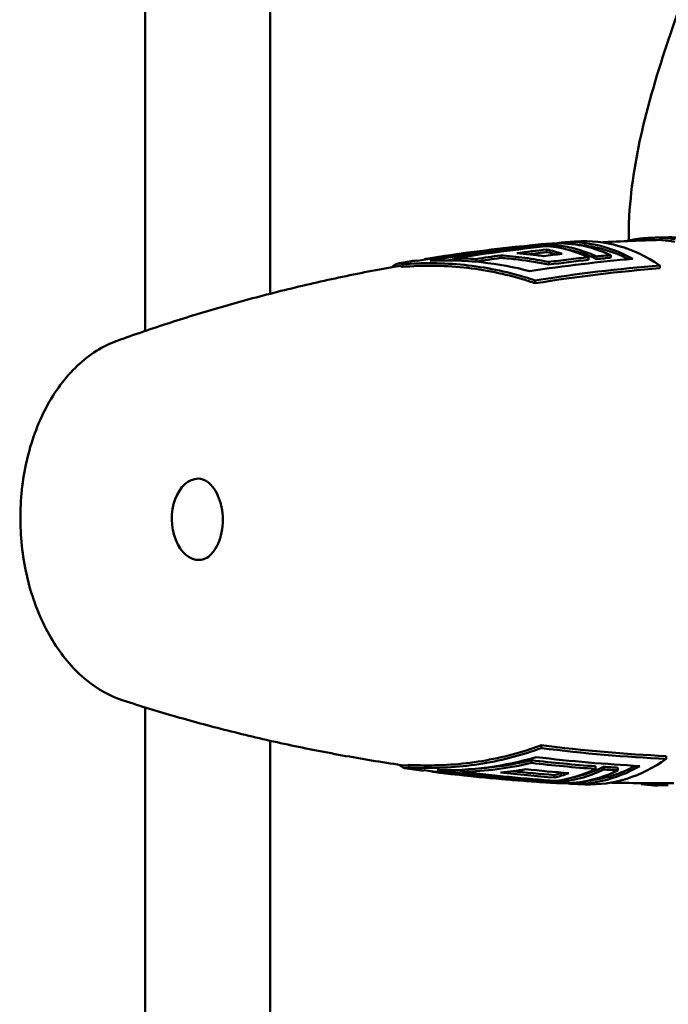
# Model space of a CAD drawing. Header units: millimetres. Extents: x 0 to 4686, y -120 to 1682.
# Tile 67 of 256: x 384 to 410, y 1076 to 1116. Entities that reach past the tile are written whole.
import ezdxf

# ---------------------------------------------------------------- set-up
doc = ezdxf.new("R2010")
doc.units = ezdxf.units.MM
doc.header["$LTSCALE"] = 2
doc.layers.add('Sichtbar (ISO)', color=7, linetype='Continuous', lineweight=50)

msp = doc.modelspace()

# ---------------------------------------------------------------- linework, layer by layer
at = {"layer": 'Sichtbar (ISO)'}
for p, q in [((388.9212, 1145.7721), (388.9212, 1103.1209)), ((393.9212, 1104.6112), (393.9212, 1145.7721)), ((409.2532, 1111.6161), (409.2532, 1111.6161)), ((409.5709, 1106.7461), (409.5716, 1106.8461)), ((403.9393, 1106.5022), (403.9394, 1106.4995)), ((404.9745, 1106.3751), (404.9758, 1106.2737)), ((405.0719, 1106.5683), (405.0726, 1106.5116)), ((400.1994, 1106.0112), (400.1996, 1105.9919)), ((401.2676, 1106.0206), (401.2687, 1105.9406)), ((402.1496, 1105.9969), (402.1509, 1105.8952)), ((403.1235, 1106.1414), (403.1248, 1106.0399)), ((405.0503, 1105.8794), (405.0517, 1105.7741)), ((406.6426, 1106.0689), (406.6439, 1105.9639)), ((406.9624, 1106.102), (406.9638, 1105.997)), ((407.5299, 1106.1566), (407.5312, 1106.0517)), ((399.2166, 1105.7848), (399.2179, 1105.684)), ((409.493, 1105.7385), (409.4944, 1105.6282)), ((404.5121, 1105.1392), (404.5135, 1105.0273)), ((388.9212, 1088.0837), (388.9212, 1077.9221)), ((393.9212, 1077.9221), (393.9212, 1086.7512)), ((404.7564, 1086.4598), (404.755, 1086.5716)), ((399.4795, 1085.6872), (399.4782, 1085.7879)), ((404.3621, 1085.8631), (404.3607, 1085.9687)), ((409.7508, 1086.0275), (409.7494, 1086.1378)), ((400.4774, 1085.5024), (400.4772, 1085.5171)), ((401.5994, 1085.5127), (401.5983, 1085.592)), ((406.926, 1085.6242), (406.9246, 1085.7293)), ((407.2466, 1085.6018), (407.2452, 1085.7069)), ((407.8152, 1085.5662), (407.8138, 1085.6712)), ((405.2731, 1085.278), (405.2718, 1085.3794)), ((405.3648, 1085.0967), (405.3641, 1085.1489)), ((408.7452, 1085.0574), (408.7425, 1085.0196)), ((409.2729, 1085.0559), (409.271, 1084.9632))]:
    msp.add_line(p, q, dxfattribs=at)
for centre, major_axis, ratio, start_param, end_param in [((405.5332, 1095.8395), (-0.1806, 10.7852), 0.6653497, 5.9761499, 6.3307514), ((406.0296, 1095.8478), (-0.1811, 10.8188), 0.6653497, 5.9203701, 6.3626944), ((406.5976, 1095.8574), (-0.1817, 10.8526), 0.6653497, 5.8455808, 6.3198904), ((411.6275, 1023.5235), (-1.8265, 83.3411), 0.8671478, 6.280779, 6.2873457), ((409.4944, 1095.9053), (-0.3112, 10.8454), 0.6647746, 6.1567888, 6.2294488), ((410.23, 1026.2485), (1.2044, 80.598), 0.8728729, 0.0146131, 0.0264762), ((409.4945, 1095.9053), (-0.3141, 10.9453), 0.6647746, 6.1567887, 6.2294491), ((412.1218, 989.7226), (-0.9926, 117.1299), 0.7465206, 0.0697863, 0.1130941), ((412.6173, 990.6782), (-1.0004, 116.0959), 0.7465257, 0.076751, 0.0906171), ((404.9652, 1095.83), (-0.1798, 10.7421), 0.6653497, 0.0307619, 0.0794042), ((412.6063, 990.7479), (-0.9824, 115.9251), 0.7465206, 0.0769298, 0.0852394), ((404.0769, 1095.8152), (-0.1786, 10.6648), 0.6653497, 6.0440421, 6.1312356), ((404.0769, 1095.8152), (-0.1769, 10.5646), 0.6653497, 6.0758533, 6.1298359), ((404.6449, 1095.8247), (-0.1794, 10.7156), 0.6653497, 5.9741312, 6.2033899), ((404.9652, 1095.83), (-0.1798, 10.7421), 0.6653497, 5.9749027, 6.2430995), ((404.9652, 1095.83), (-0.1782, 10.6419), 0.6653497, 5.9719611, 6.1517486), ((406.0296, 1095.8478), (-0.1795, 10.7187), 0.6653497, 5.942478, 6.2285231), ((401.3776, 1091.7898), (-0.4085, 14.2256), 0.9666192, 6.1973356, 6.2614779), ((412.5754, 990.8182), (-0.93, 115.9555), 0.7464992, 0.0986622, 0.1099876), ((413.1847, 992.6505), (-0.9763, 113.9572), 0.7465239, 0.0779805, 0.0866754), ((413.6495, 994.5515), (-0.9495, 111.8638), 0.7465209, 0.061973, 0.0687876), ((391.0719, 1095.5974), (0.0272, -1.6248), 0.6653497, 3.1360925, 6.2831853), ((406.5976, 1095.8574), (0.1817, -10.8526), 0.6653497, 6.2464802, 6.7097895), ((400.3031, 1099.7321), (0.1941, -14.2301), 0.1437171, 6.2154958, 6.2734924), ((408.2846, 1202.1129), (0.9926, -117.1299), 0.7465205, 6.1824331, 6.2234714), ((409.8763, 1201.0806), (0.9859, -115.9968), 0.7465197, 6.1937581, 6.2186203), ((409.877, 1201.0373), (0.9818, -115.8524), 0.7465206, 6.1991096, 6.2185645), ((410.4685, 1199.1317), (0.9726, -113.8772), 0.7465185, 6.1971816, 6.2174377), ((404.0769, 1095.8152), (0.1769, -10.5646), 0.6653497, 0.1456032, 0.1945944), ((404.0769, 1095.8152), (0.1786, -10.6648), 0.6653497, 0.1441722, 0.2278538), ((404.6449, 1095.8247), (0.1794, -10.7156), 0.6653497, 0.0739422, 0.3004014), ((404.9652, 1095.83), (0.1798, -10.7421), 0.6653497, 0.0307619, 0.2996235), ((405.5332, 1095.8395), (0.1806, -10.7852), 0.6653497, 6.2356193, 6.5815513), ((406.0296, 1095.8478), (0.1811, -10.8188), 0.6653497, 6.2036763, 6.6368752), ((404.9652, 1095.83), (0.1782, -10.6419), 0.6653497, 0.1314367, 0.3025893), ((406.0296, 1095.8478), (0.1795, -10.7187), 0.6653497, 0.0546622, 0.3309908), ((411.0124, 1197.2407), (0.9487, -111.7773), 0.7465202, 6.2266744, 6.2334943), ((404.9652, 1095.83), (0.1798, -10.7421), 0.6653497, 6.214502, 6.2430995), ((409.4945, 1095.9064), (0.0523, -10.9497), 0.6658714, 6.1726963, 6.2453567), ((409.4838, 1165.5865), (-1.1082, -80.6255), 0.5843743, 0.0190034, 0.0308626)]:
    msp.add_ellipse(centre, major_axis=major_axis, ratio=ratio, start_param=start_param, end_param=end_param, dxfattribs=at)
for points, knots in [([(408.2692, 1107.7173), (408.3461, 1108.992), (408.5587, 1110.2055), (409.1606, 1112.7059), (409.5721, 1113.9841), (411.0431, 1118.3218), (412.153, 1121.2867), (414.7755, 1128.7704), (416.3113, 1133.2588), (419.0402, 1141.078), (420.2725, 1144.3252), (422.018, 1149.6184), (422.5716, 1151.6245), (423.2308, 1155.6611), (423.2747, 1157.6288), (423.3418, 1160.2543), (423.3554, 1160.9507), (423.367, 1161.6471)], [0, 0, 0, 0, 0.4039528, 0.4039528, 0.894161, 0.894161, 2.1092491, 2.1092491, 3.8818108, 3.8818108, 5.188117, 5.188117, 5.8668682, 5.8668682, 6.4461826, 6.4461826, 6.6552018, 6.6552018, 6.6552018, 6.6552018]), ([(408.2563, 1106.7352), (408.255, 1106.7763), (408.254, 1106.817), (408.2475, 1107.1448), (408.2519, 1107.4317), (408.2691, 1107.7173)], [-0.205386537, -0.205386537, -0.205386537, -0.205386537, -0.193352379, -0.193352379, -0.107733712, -0.107733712, -0.107733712, -0.107733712]), ([(406.151, 1106.6982), (406.1105, 1106.6952), (406.0699, 1106.6923), (405.9887, 1106.6863), (405.9482, 1106.6833), (405.867, 1106.6771), (405.8265, 1106.6741), (405.7454, 1106.6678), (405.7049, 1106.6646), (405.6238, 1106.6582), (405.5833, 1106.655), (405.5428, 1106.6517)], [4.7545942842, 4.7545942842, 4.7545942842, 4.7545942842, 4.7557529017, 4.7557529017, 4.7569115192, 4.7569115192, 4.7580701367, 4.7580701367, 4.7592287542, 4.7592287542, 4.7603873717, 4.7603873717, 4.7603873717, 4.7603873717]), ([(409.571, 1106.7608), (409.2793, 1106.754), (408.9877, 1106.7454), (408.2718, 1106.7199), (407.8476, 1106.7009), (407.3383, 1106.6734), (407.2526, 1106.6687), (407.167, 1106.6638)], [4.722186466, 4.722186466, 4.722186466, 4.722186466, 4.730477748, 4.730477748, 4.74255168, 4.74255168, 4.744994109, 4.744994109, 4.744994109, 4.744994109]), ([(409.5003, 1106.8573), (409.4729, 1106.8565), (409.4458, 1106.8558), (409.4195, 1106.855), (409.4094, 1106.8547), (409.3994, 1106.8544), (409.3895, 1106.8541), (409.3709, 1106.8535), (409.3526, 1106.8529), (409.3346, 1106.8523), (409.3182, 1106.8517), (409.302, 1106.8512), (409.2858, 1106.8506), (409.2723, 1106.8501), (409.2589, 1106.8496), (409.2455, 1106.8491), (409.2254, 1106.8483), (409.2055, 1106.8475), (409.1858, 1106.8466), (409.1749, 1106.8461), (409.164, 1106.8456), (409.1532, 1106.8451), (409.1315, 1106.8441), (409.11, 1106.843), (409.0887, 1106.8419), (409.0799, 1106.8414), (409.0712, 1106.841), (409.0626, 1106.8405), (409.0394, 1106.8391), (409.0162, 1106.8377), (408.9928, 1106.8362), (408.9872, 1106.8358), (408.9815, 1106.8355), (408.9759, 1106.8351), (408.9492, 1106.8333), (408.9222, 1106.8312), (408.8945, 1106.829), (408.8691, 1106.8269), (408.8431, 1106.8247), (408.8165, 1106.8221), (408.8081, 1106.8213), (408.7995, 1106.8205), (408.7909, 1106.8196), (408.7747, 1106.818), (408.7584, 1106.8163), (408.7418, 1106.8145), (408.7221, 1106.8123), (408.7022, 1106.81), (408.6821, 1106.8076), (408.6779, 1106.807), (408.6738, 1106.8065), (408.6696, 1106.806), (408.6466, 1106.8031), (408.6234, 1106.8001), (408.5999, 1106.7968), (408.5895, 1106.7953), (408.5791, 1106.7938), (408.5686, 1106.7923), (408.5565, 1106.7905), (408.5444, 1106.7887), (408.5321, 1106.7868), (408.5102, 1106.7834), (408.4879, 1106.7798), (408.4652, 1106.7759), (408.4597, 1106.775), (408.4542, 1106.774), (408.4487, 1106.7731), (408.4319, 1106.7701), (408.415, 1106.7671), (408.3977, 1106.7639), (408.3751, 1106.7597), (408.3521, 1106.7552), (408.3286, 1106.7504), (408.3258, 1106.7499), (408.323, 1106.7493), (408.3202, 1106.7487), (408.2994, 1106.7445), (408.2783, 1106.74), (408.2566, 1106.7352), (408.232, 1106.7298), (408.2068, 1106.7241), (408.1812, 1106.718)], [0, 0, 0, 0, 0.0602444, 0.0602444, 0.0602444, 0.0833333, 0.0833333, 0.0833333, 0.126901, 0.126901, 0.126901, 0.1666667, 0.1666667, 0.1666667, 0.2000405, 0.2000405, 0.2000405, 0.25, 0.25, 0.25, 0.2776772, 0.2776772, 0.2776772, 0.3333333, 0.3333333, 0.3333333, 0.3560485, 0.3560485, 0.3560485, 0.4166667, 0.4166667, 0.4166667, 0.4312624, 0.4312624, 0.4312624, 0.5, 0.5, 0.5, 0.5631431, 0.5631431, 0.5631431, 0.5833333, 0.5833333, 0.5833333, 0.6214314, 0.6214314, 0.6214314, 0.6666667, 0.6666667, 0.6666667, 0.6760681, 0.6760681, 0.6760681, 0.7274254, 0.7274254, 0.7274254, 0.75, 0.75, 0.75, 0.7758611, 0.7758611, 0.7758611, 0.8221637, 0.8221637, 0.8221637, 0.8333333, 0.8333333, 0.8333333, 0.867156, 0.867156, 0.867156, 0.9114367, 0.9114367, 0.9114367, 0.9166667, 0.9166667, 0.9166667, 0.9556152, 0.9556152, 0.9556152, 1, 1, 1, 1]), ([(404.5656, 1106.5634), (404.3052, 1106.5381), (404.044, 1106.5112), (402.4673, 1106.339), (401.1365, 1106.1531), (399.8032, 1105.9253)], [-13.53394027, -13.53394027, -13.53394027, -13.53394027, -13.43540674, -13.43540674, -12.94046322, -12.94046322, -12.94046322, -12.94046322]), ([(400.1994, 1106.0112), (400.8212, 1106.111), (401.4439, 1106.2018), (402.6906, 1106.3655), (403.3147, 1106.4384), (403.9393, 1106.5022)], [-0.50366812, -0.50366812, -0.50366812, -0.50366812, -0.25183505, -0.25183505, -0.00000099, -0.00000099, -0.00000099, -0.00000099]), ([(400.3095, 1105.9303), (401.6409, 1106.1577), (402.9698, 1106.3434), (404.5465, 1106.5157), (404.8096, 1106.5428), (405.0719, 1106.5683)], [-6.0124692, -6.0124692, -6.0124692, -6.0124692, -5.51822151, -5.51822151, -5.41896769, -5.41896769, -5.41896769, -5.41896769]), ([(405.0116, 1106.6068), (404.9711, 1106.6032), (404.9306, 1106.5996), (404.8495, 1106.5923), (404.809, 1106.5886), (404.728, 1106.5812), (404.6875, 1106.5774), (404.6066, 1106.5698), (404.5661, 1106.566), (404.4852, 1106.5583), (404.4447, 1106.5544), (404.4043, 1106.5504)], [4.7654551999, 4.7654551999, 4.7654551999, 4.7654551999, 4.7666165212, 4.7666165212, 4.7677778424, 4.7677778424, 4.7689391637, 4.7689391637, 4.770100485, 4.770100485, 4.7712618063, 4.7712618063, 4.7712618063, 4.7712618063]), ([(399.6901, 1105.9299), (399.6458, 1105.9226), (399.6016, 1105.9151), (399.5131, 1105.9002), (399.4689, 1105.8928), (399.3805, 1105.8777), (399.3364, 1105.8701), (399.2481, 1105.8549), (399.204, 1105.8472), (399.1158, 1105.8319), (399.0718, 1105.8241), (399.0277, 1105.8164)], [4.8169284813, 4.8169284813, 4.8169284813, 4.8169284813, 4.8182337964, 4.8182337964, 4.8195391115, 4.8195391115, 4.8208444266, 4.8208444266, 4.8221497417, 4.8221497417, 4.8234550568, 4.8234550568, 4.8234550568, 4.8234550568]), ([(399.2166, 1105.7848), (399.9891, 1105.8494), (400.8395, 1105.8475), (402.5235, 1105.6721), (403.3571, 1105.4982), (404.2365, 1105.2308), (404.3737, 1105.1864), (404.5121, 1105.1392)], [4.80660492, 4.80660492, 4.80660492, 4.80660492, 5.0468966, 5.0468966, 5.28718827, 5.28718827, 5.33093204, 5.33093204, 5.33093204, 5.33093204]), ([(404.289, 1105.5132), (403.6791, 1105.6725), (403.026, 1105.796), (401.6715, 1105.9428), (400.9696, 1105.9601), (400.3095, 1105.9303)], [-5.29261656, -5.29261656, -5.29261656, -5.29261656, -5.10470004, -5.10470004, -4.90603326, -4.90603326, -4.90603326, -4.90603326]), ([(403.1235, 1106.1414), (403.4477, 1106.1209), (403.7712, 1106.0887), (404.414, 1106.0013), (404.7333, 1105.9462), (405.0503, 1105.8794)], [-0.20071748, -0.20071748, -0.20071748, -0.20071748, -0.100163, -0.100163, -0.00000218, -0.00000218, -0.00000218, -0.00000218]), ([(403.1248, 1106.0399), (403.3575, 1106.0245), (403.5913, 1106.0036), (404.2388, 1105.9277), (404.6509, 1105.8587), (405.0517, 1105.7741)], [-1.56424813, -1.56424813, -1.56424813, -1.56424813, -1.49772244, -1.49772244, -1.37943619, -1.37943619, -1.37943619, -1.37943619]), ([(404.8477, 1106.1168), (404.6702, 1106.1427), (404.4923, 1106.1651), (404.1356, 1106.2029), (403.957, 1106.2183), (403.7781, 1106.2302)], [-0.11094165, -0.11094165, -0.11094165, -0.11094165, -0.05547127, -0.05547127, -0.000001, -0.000001, -0.000001, -0.000001]), ([(405.0503, 1105.8794), (405.3155, 1105.9144), (405.5807, 1105.9477), (406.1115, 1106.0109), (406.377, 1106.0408), (406.6426, 1106.0689)], [-0.21422283, -0.21422283, -0.21422283, -0.21422283, -0.10711184, -0.10711184, -0.000001, -0.000001, -0.000001, -0.000001]), ([(399.0307, 1105.7153), (398.2344, 1105.5746), (397.4456, 1105.4209), (395.8859, 1105.0888), (395.1149, 1104.9104), (393.5933, 1104.5309), (392.8427, 1104.3297), (391.3641, 1103.9064), (390.6362, 1103.6844), (389.2052, 1103.2215), (388.5021, 1102.9807), (387.8123, 1102.7317)], [4.82359761, 4.82359761, 4.82359761, 4.82359761, 4.84723172, 4.84723172, 4.87086583, 4.87086583, 4.89449994, 4.89449994, 4.91813405, 4.91813405, 4.94176816, 4.94176816, 4.94176816, 4.94176816]), ([(398.7945, 1105.6729), (398.8169, 1105.6968), (398.8393, 1105.7179), (398.9819, 1105.8318), (399.1044, 1105.8419), (399.2166, 1105.7848)], [1.43873444, 1.43873444, 1.43873444, 1.43873444, 1.48394782, 1.48394782, 1.7242395, 1.7242395, 1.7242395, 1.7242395]), ([(399.2179, 1105.684), (399.9827, 1105.748), (400.8247, 1105.7463), (402.492, 1105.5727), (403.3173, 1105.4007), (404.2052, 1105.1308), (404.3586, 1105.0809), (404.5135, 1105.0273)], [-1.70724149, -1.70724149, -1.70724149, -1.70724149, -1.46933663, -1.46933663, -1.23143177, -1.23143177, -1.18258096, -1.18258096, -1.18258096, -1.18258096]), ([(388.0528, 1088.3581), (387.5235, 1088.5294), (387.0259, 1088.8103), (386.0868, 1089.5759), (385.6549, 1090.078), (384.908, 1091.2565), (384.6009, 1091.9419), (384.1525, 1093.4108), (384.0128, 1094.1952), (383.9129, 1095.7813), (383.9524, 1096.5829), (384.2084, 1098.1297), (384.425, 1098.8747), (385.0246, 1100.2353), (385.4075, 1100.8513), (386.3099, 1101.8689), (386.8261, 1102.2773), (387.5326, 1102.6219), (387.6712, 1102.6807), (387.8122, 1102.7316)], [4.9307936, 4.9307936, 4.9307936, 4.9307936, 5.218301, 5.218301, 5.5351995, 5.5351995, 5.87039, 5.87039, 6.2084003, 6.2084003, 6.5457425, 6.5457425, 6.8834638, 6.8834638, 7.2209094, 7.2209094, 7.5471035, 7.5471035, 7.6245927, 7.6245927, 7.6245927, 7.6245927]), ([(391.0447, 1097.2222), (391.1638, 1097.2242), (391.2881, 1097.1864), (391.5073, 1097.0264), (391.5968, 1096.9347), (391.7531, 1096.7095), (391.8209, 1096.5799), (391.9304, 1096.2907), (391.9722, 1096.1312), (392.0235, 1095.7977), (392.0329, 1095.6236), (392.0175, 1095.2803), (391.9927, 1095.1112), (391.913, 1094.7975), (391.8583, 1094.6528), (391.7285, 1094.4025), (391.6536, 1094.2968), (391.4947, 1094.1288), (391.411, 1094.0682), (391.251, 1093.9915), (391.1749, 1093.9739), (391.0991, 1093.9726)], [1.5652962, 1.5652962, 1.5652962, 1.5652962, 2.0312042, 2.0312042, 2.3475946, 2.3475946, 2.6404061, 2.6404061, 2.9331857, 2.9331857, 3.2283848, 3.2283848, 3.5240699, 3.5240699, 3.8178252, 3.8178252, 4.1097134, 4.1097134, 4.4105343, 4.4105343, 4.7068888, 4.7068888, 4.7068888, 4.7068888]), ([(388.0529, 1088.3581), (388.7475, 1088.1333), (389.4549, 1087.9171), (390.8937, 1087.5042), (391.6251, 1087.3074), (393.1096, 1086.9352), (393.8628, 1086.7598), (395.3886, 1086.4323), (396.1613, 1086.2801), (397.7234, 1086.0008), (398.5129, 1085.8736), (399.3094, 1085.7595)], [1.35241736, 1.35241736, 1.35241736, 1.35241736, 1.37594216, 1.37594216, 1.39946696, 1.39946696, 1.42299176, 1.42299176, 1.44651656, 1.44651656, 1.47004137, 1.47004137, 1.47004137, 1.47004137]), ([(404.755, 1086.5716), (404.6015, 1086.5144), (404.4494, 1086.4607), (403.5689, 1086.1696), (402.7483, 1085.9779), (401.0861, 1085.7643), (400.2444, 1085.7424), (399.4782, 1085.7879)], [-5.28346637, -5.28346637, -5.28346637, -5.28346637, -5.23461555, -5.23461555, -4.9967107, -4.9967107, -4.75880584, -4.75880584, -4.75880584, -4.75880584]), ([(404.7564, 1086.4598), (404.6193, 1086.4093), (404.4833, 1086.3616), (403.6112, 1086.0731), (402.7824, 1085.8793), (401.1035, 1085.6634), (400.2534, 1085.6412), (399.4795, 1085.6872)], [-5.33093204, -5.33093204, -5.33093204, -5.33093204, -5.28718827, -5.28718827, -5.0468966, -5.0468966, -4.80660492, -4.80660492, -4.80660492, -4.80660492]), ([(399.4795, 1085.6872), (399.3687, 1085.6337), (399.2459, 1085.6477), (399.1063, 1085.7614), (399.0893, 1085.7769), (399.0722, 1085.7941)], [-1.7242395, -1.7242395, -1.7242395, -1.7242395, -1.48394782, -1.48394782, -1.45046559, -1.45046559, -1.45046559, -1.45046559]), ([(400.5878, 1085.575), (401.2421, 1085.5622), (401.9357, 1085.5966), (403.2864, 1085.776), (403.9439, 1085.9175), (404.5557, 1086.0944)], [-1.69019731, -1.69019731, -1.69019731, -1.69019731, -1.49368407, -1.49368407, -1.303464, -1.303464, -1.303464, -1.303464]), ([(404.3621, 1085.8631), (403.9091, 1085.7564), (403.4507, 1085.6739), (402.5282, 1085.5571), (402.0641, 1085.5228), (401.5994, 1085.5127)], [-0.28811262, -0.28811262, -0.28811262, -0.28811262, -0.14405598, -0.14405598, -0.00000487, -0.00000487, -0.00000487, -0.00000487]), ([(404.3607, 1085.9687), (403.9457, 1085.8707), (403.5172, 1085.7895), (402.8132, 1085.6938), (402.5394, 1085.6658), (402.2674, 1085.646)], [-5.21516048, -5.21516048, -5.21516048, -5.21516048, -5.09157245, -5.09157245, -5.01349758, -5.01349758, -5.01349758, -5.01349758]), ([(406.926, 1085.6242), (406.4983, 1085.6552), (406.0707, 1085.6906), (405.2161, 1085.7702), (404.7889, 1085.8144), (404.3621, 1085.8631)], [-0.34416555, -0.34416555, -0.34416555, -0.34416555, -0.17208358, -0.17208358, -0.00000205, -0.00000205, -0.00000205, -0.00000205]), ([(399.3092, 1085.6585), (399.3541, 1085.6521), (399.3989, 1085.6458), (399.4887, 1085.6331), (399.5336, 1085.6268), (399.6235, 1085.6143), (399.6684, 1085.6081), (399.7584, 1085.5958), (399.8034, 1085.5897), (399.8934, 1085.5775), (399.9385, 1085.5715), (399.9835, 1085.5655)], [1.4701791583, 1.4701791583, 1.4701791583, 1.4701791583, 1.4715016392, 1.4715016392, 1.4728241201, 1.4728241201, 1.4741466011, 1.4741466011, 1.475469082, 1.475469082, 1.4767915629, 1.4767915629, 1.4767915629, 1.4767915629]), ([(400.0815, 1085.57), (401.4183, 1085.3873), (402.7514, 1085.2461), (404.3319, 1085.1267), (404.5956, 1085.1084), (404.8584, 1085.0918)], [-6.0124692, -6.0124692, -6.0124692, -6.0124692, -5.51822151, -5.51822151, -5.41896769, -5.41896769, -5.41896769, -5.41896769]), ([(405.3648, 1085.0967), (405.1038, 1085.1133), (404.8421, 1085.1314), (403.2616, 1085.2507), (401.9265, 1085.392), (400.5878, 1085.575)], [-13.53394027, -13.53394027, -13.53394027, -13.53394027, -13.43540674, -13.43540674, -12.94046322, -12.94046322, -12.94046322, -12.94046322]), ([(401.5994, 1085.5127), (402.2236, 1085.4338), (402.8484, 1085.3638), (404.0989, 1085.242), (404.7245, 1085.19), (405.3506, 1085.1471)], [-0.50366812, -0.50366812, -0.50366812, -0.50366812, -0.25183505, -0.25183505, -0.00000099, -0.00000099, -0.00000099, -0.00000099]), ([(403.1247, 1085.4816), (403.2939, 1085.497), (403.4627, 1085.5157), (403.7996, 1085.5595), (403.9677, 1085.5846), (404.1352, 1085.613)], [-0.10548682, -0.10548682, -0.10548682, -0.10548682, -0.05274396, -0.05274396, -0.000001, -0.000001, -0.000001, -0.000001]), ([(404.7635, 1085.0968), (404.804, 1085.0943), (404.8446, 1085.0917), (404.9257, 1085.0867), (404.9663, 1085.0842), (405.0475, 1085.0794), (405.0881, 1085.077), (405.1693, 1085.0722), (405.2099, 1085.0699), (405.2911, 1085.0653), (405.3317, 1085.0631), (405.3724, 1085.0608)], [1.5229238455, 1.5229238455, 1.5229238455, 1.5229238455, 1.5240851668, 1.5240851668, 1.5252464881, 1.5252464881, 1.5264078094, 1.5264078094, 1.5275691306, 1.5275691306, 1.5287304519, 1.5287304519, 1.5287304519, 1.5287304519]), ([(405.9047, 1085.0337), (405.9453, 1085.0318), (405.9859, 1085.0299), (406.0671, 1085.0263), (406.1078, 1085.0244), (406.189, 1085.0209), (406.2296, 1085.0192), (406.3109, 1085.0158), (406.3516, 1085.0141), (406.4329, 1085.0108), (406.4735, 1085.0092), (406.5142, 1085.0077)], [1.5337982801, 1.5337982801, 1.5337982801, 1.5337982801, 1.5349568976, 1.5349568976, 1.5361155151, 1.5361155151, 1.5372741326, 1.5372741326, 1.5384327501, 1.5384327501, 1.5395913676, 1.5395913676, 1.5395913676, 1.5395913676]), ([(407.5284, 1085.0761), (407.6142, 1085.074), (407.7, 1085.0721), (408.2099, 1085.0618), (408.6345, 1085.057), (409.3885, 1085.0553), (409.7179, 1085.0569), (410.0473, 1085.0608)], [1.549191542, 1.549191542, 1.549191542, 1.549191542, 1.551633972, 1.551633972, 1.563707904, 1.563707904, 1.573069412, 1.573069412, 1.573069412, 1.573069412]), ([(412.4212, 1021.7598), (412.4212, 1023.6725), (412.4251, 1025.5855), (412.3436, 1027.4968), (412.2853, 1028.8651), (412.1832, 1030.2325), (411.9641, 1031.5845), (411.8646, 1032.1986), (411.741, 1032.8094), (411.5833, 1033.411), (411.491, 1033.7634), (411.387, 1034.1125), (411.2708, 1034.4578), (411.0824, 1035.0178), (410.8618, 1035.5677), (410.615, 1036.1048), (410.0923, 1037.2423), (409.4517, 1038.3222), (408.7638, 1039.369), (408.3767, 1039.958), (407.9746, 1040.5365), (407.5655, 1041.1103), (407.3001, 1041.4827), (407.0316, 1041.8531), (406.7616, 1042.2224), (406.3432, 1042.7946), (405.9211, 1043.364), (405.4988, 1043.9333), (404.4017, 1045.4119), (403.3031, 1046.8894), (402.202, 1048.3652), (400.0533, 1051.245), (397.8952, 1054.1181), (395.7618, 1057.0091), (395.2343, 1057.7239), (394.7083, 1058.4398), (394.1917, 1059.1625), (393.3523, 1060.3367), (392.5376, 1061.529), (391.8075, 1062.7739), (391.1627, 1063.8733), (390.5839, 1065.0137), (390.1462, 1066.2093), (389.9171, 1066.8349), (389.7267, 1067.4756), (389.574, 1068.1241), (389.2855, 1069.349), (389.1314, 1070.6016), (389.0447, 1071.8569), (388.9973, 1072.5429), (388.97, 1073.2296), (388.9525, 1073.9167), (388.9184, 1075.2513), (388.9212, 1076.5869), (388.9212, 1077.9221)], [0, 0, 0, 0, 0.0912872, 0.0912872, 0.0912872, 0.1566356, 0.1566356, 0.1566356, 0.1863172, 0.1863172, 0.1863172, 0.2037018, 0.2037018, 0.2037018, 0.2318928, 0.2318928, 0.2318928, 0.2915926, 0.2915926, 0.2915926, 0.325185, 0.325185, 0.325185, 0.3469854, 0.3469854, 0.3469854, 0.3807659, 0.3807659, 0.3807659, 0.4685168, 0.4685168, 0.4685168, 0.6397604, 0.6397604, 0.6397604, 0.6820993, 0.6820993, 0.6820993, 0.7508886, 0.7508886, 0.7508886, 0.8116364, 0.8116364, 0.8116364, 0.843424, 0.843424, 0.843424, 0.9034672, 0.9034672, 0.9034672, 0.9362744, 0.9362744, 0.9362744, 1, 1, 1, 1]), ([(393.9212, 1077.9221), (393.9212, 1076.5494), (393.9185, 1075.1764), (393.9586, 1073.8042), (393.9725, 1073.3312), (393.9914, 1072.8582), (394.0208, 1072.3859), (394.0612, 1071.734), (394.1215, 1071.0832), (394.218, 1070.4371), (394.3012, 1069.8797), (394.4114, 1069.3258), (394.5635, 1068.7834), (394.7116, 1068.255), (394.8995, 1067.7375), (395.1185, 1067.2339), (395.3649, 1066.6671), (395.6506, 1066.1177), (395.9566, 1065.5803), (396.3189, 1064.944), (396.7095, 1064.3245), (397.115, 1063.7148), (397.5204, 1063.1053), (397.9406, 1062.5057), (398.3669, 1061.9105), (398.867, 1061.2125), (399.3755, 1060.5207), (399.8856, 1059.83), (400.5278, 1058.9605), (401.1725, 1058.0928), (401.8181, 1057.2258), (404.5919, 1053.5008), (407.3818, 1049.7881), (410.1417, 1046.0528), (410.8306, 1045.1206), (411.5176, 1044.1869), (412.1785, 1043.2349), (412.4835, 1042.7956), (412.7829, 1042.3524), (413.074, 1041.9037), (413.5795, 1041.1244), (414.0597, 1040.3285), (414.4972, 1039.5094), (414.9395, 1038.6813), (415.3381, 1037.8296), (415.6785, 1036.955), (415.9228, 1036.3276), (416.1371, 1035.6885), (416.3201, 1035.0406), (416.4514, 1034.5758), (416.5666, 1034.1066), (416.6675, 1033.6343), (416.8205, 1032.9181), (416.9407, 1032.195), (417.0358, 1031.4689), (417.1611, 1030.5108), (417.2428, 1029.5474), (417.2984, 1028.5827), (417.3424, 1027.8196), (417.3701, 1027.0557), (417.3881, 1026.2916), (417.4237, 1024.7813), (417.4212, 1023.2705), (417.4212, 1021.7598)], [0, 0, 0, 0, 0.0655172, 0.0655172, 0.0655172, 0.0881031, 0.0881031, 0.0881031, 0.1192752, 0.1192752, 0.1192752, 0.1461621, 0.1461621, 0.1461621, 0.1723561, 0.1723561, 0.1723561, 0.201837, 0.201837, 0.201837, 0.2367426, 0.2367426, 0.2367426, 0.2716348, 0.2716348, 0.2716348, 0.3125572, 0.3125572, 0.3125572, 0.3640755, 0.3640755, 0.3640755, 0.5854125, 0.5854125, 0.5854125, 0.6406541, 0.6406541, 0.6406541, 0.6661473, 0.6661473, 0.6661473, 0.7104263, 0.7104263, 0.7104263, 0.7551941, 0.7551941, 0.7551941, 0.7873139, 0.7873139, 0.7873139, 0.8103575, 0.8103575, 0.8103575, 0.8453065, 0.8453065, 0.8453065, 0.8914211, 0.8914211, 0.8914211, 0.9279006, 0.9279006, 0.9279006, 1, 1, 1, 1])]:
    msp.add_open_spline(points, degree=3, knots=knots, dxfattribs=at)
for points in [[(408.1812, 1106.718), (408.1757, 1106.7167), (408.1703, 1106.7153), (408.1649, 1106.714)], [(400.17, 1106.0081), (400.8194, 1106.1116), (401.4713, 1106.206), (402.1249, 1106.2912)], [(399.8032, 1105.9253), (399.7662, 1105.9341), (399.7283, 1105.9356), (399.6901, 1105.9292)], [(400.0612, 1105.969), (400.107, 1105.9947), (400.1531, 1106.0088), (400.1994, 1106.0112)], [(401.0048, 1105.9445), (401.0926, 1105.9585), (401.1804, 1105.9724), (401.2681, 1105.9861)], [(401.9489, 1105.9057), (402.0161, 1105.9027), (402.0835, 1105.8992), (402.1509, 1105.8952)], [(402.1509, 1105.8952), (402.476, 1105.9453), (402.8007, 1105.9937), (403.1248, 1106.0399)], [(408.4149, 1106.0051), (407.0583, 1105.887), (405.6754, 1105.7249), (404.289, 1105.5132)], [(405.0517, 1105.7741), (405.5845, 1105.8433), (406.1156, 1105.9069), (406.6439, 1105.9639)], [(407.5312, 1106.0517), (407.3425, 1106.0341), (407.1534, 1106.0156), (406.9638, 1105.997)], [(399.0307, 1105.7145), (399.0947, 1105.7258), (399.1578, 1105.7146), (399.2179, 1105.684)], [(404.5121, 1105.1392), (406.1861, 1105.4123), (407.8614, 1105.6091), (409.493, 1105.7385)], [(404.5135, 1105.0273), (406.1873, 1105.3012), (407.8627, 1105.4988), (409.4944, 1105.6282)], [(409.7494, 1086.1378), (408.115, 1086.2127), (406.4351, 1086.3538), (404.755, 1086.5716)], [(409.7508, 1086.0275), (408.1165, 1086.1021), (406.4369, 1086.2428), (404.7564, 1086.4598)], [(399.4782, 1085.7879), (399.4243, 1085.7619), (399.3675, 1085.752), (399.3094, 1085.7603)], [(406.9246, 1085.7293), (406.076, 1085.793), (405.2197, 1085.8717), (404.3607, 1085.9687)], [(404.5557, 1086.0944), (405.947, 1085.9292), (407.3335, 1085.8127), (408.6927, 1085.7405)], [(399.9835, 1085.5662), (400.0167, 1085.5617), (400.0495, 1085.5631), (400.0815, 1085.57)], [(401.8259, 1085.3455), (401.3684, 1085.3939), (400.9117, 1085.4469), (400.4561, 1085.5043)], [(401.599, 1085.545), (401.5053, 1085.5564), (401.4116, 1085.568), (401.3179, 1085.5797)], [(407.2452, 1085.7069), (407.4352, 1085.6944), (407.6248, 1085.6828), (407.8138, 1085.6712)]]:
    msp.add_open_spline(points, degree=3, dxfattribs=at)

doc.saveas('drawing.dxf')
